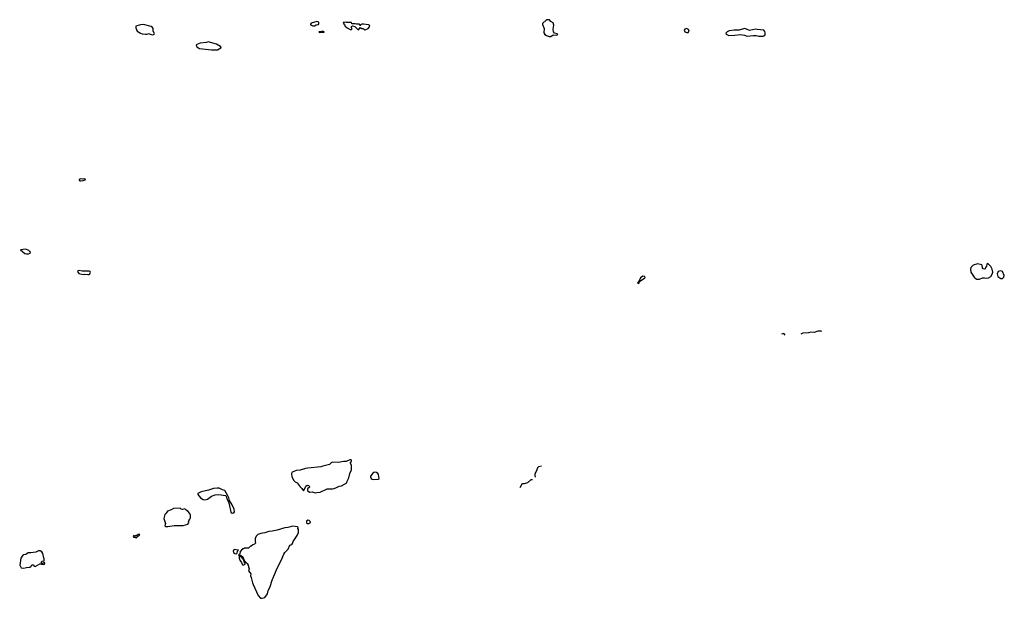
# Model space of a CAD drawing. Extents: x 2219101 to 2444320, y 201258 to 358766.
# Tile 9 of 256: x 2244796 to 2262458, y 220183 to 230563. Entities that reach past the tile are written whole.
import ezdxf

# ---------------------------------------------------------------- set-up
doc = ezdxf.new("R2010")
doc.units = 0

msp = doc.modelspace()

# ---------------------------------------------------------------- linework, layer by layer
at = {"layer": '0CON10XD'}
for points in [[(2250085, 230452), (2250115, 230468), (2250156, 230474), (2250162, 230495), (2250160, 230515), (2250147, 230527), (2250125, 230532), (2250025, 230502), (2250010, 230485), (2250012, 230472), (2250053, 230453), (2250085, 230452)], [(2250995, 230382), (2251046, 230404), (2251072, 230435), (2251077, 230457), (2251055, 230470), (2250965, 230484), (2250935, 230481), (2250912, 230468), (2250905, 230450), (2250900, 230475), (2250885, 230482), (2250835, 230480), (2250815, 230488), (2250755, 230490), (2250745, 230510), (2250665, 230510), (2250655, 230518), (2250625, 230510), (2250615, 230520), (2250600, 230505), (2250610, 230495), (2250612, 230482), (2250628, 230468), (2250630, 230455), (2250668, 230415), (2250725, 230387), (2250745, 230388), (2250758, 230395), (2250748, 230418), (2250748, 230442), (2250765, 230452), (2250808, 230438), (2250865, 230382), (2250880, 230385), (2250905, 230422), (2250935, 230402), (2250955, 230402), (2250983, 230383), (2250995, 230382)], [(2254325, 230262), (2254365, 230294), (2254424, 230284), (2254446, 230296), (2254435, 230308), (2254390, 230320), (2254373, 230345), (2254364, 230394), (2254377, 230465), (2254365, 230509), (2254325, 230531), (2254299, 230559), (2254247, 230563), (2254171, 230495), (2254173, 230475), (2254206, 230405), (2254196, 230325), (2254217, 230297), (2254245, 230278), (2254295, 230263), (2254325, 230262)], [(2247185, 230294), (2247209, 230301), (2247212, 230315), (2247192, 230355), (2247187, 230407), (2247178, 230425), (2247155, 230440), (2247015, 230474), (2246965, 230470), (2246880, 230445), (2246878, 230415), (2246905, 230358), (2246965, 230322), (2246995, 230312), (2247055, 230306), (2247085, 230306), (2247115, 230318), (2247135, 230302), (2247185, 230294)], [(2250175, 230334), (2250185, 230340), (2250255, 230340), (2250260, 230345), (2250227, 230357), (2250215, 230350), (2250163, 230347), (2250175, 230334)], [(2256765, 230332), (2256785, 230334), (2256802, 230355), (2256795, 230384), (2256755, 230404), (2256730, 230395), (2256716, 230375), (2256725, 230347), (2256765, 230332)], [(2258055, 230268), (2258135, 230269), (2258145, 230274), (2258166, 230294), (2258168, 230325), (2258165, 230348), (2258145, 230373), (2258025, 230389), (2257995, 230390), (2257885, 230369), (2257835, 230395), (2257795, 230402), (2257703, 230377), (2257615, 230376), (2257525, 230363), (2257484, 230345), (2257462, 230322), (2257471, 230301), (2257515, 230281), (2257625, 230283), (2257724, 230296), (2257795, 230286), (2257845, 230269), (2257955, 230278), (2258007, 230277), (2258055, 230268)], [(2248235, 230020), (2248345, 230024), (2248403, 230055), (2248408, 230065), (2248399, 230079), (2248326, 230126), (2248175, 230165), (2248145, 230154), (2248036, 230144), (2247974, 230116), (2247963, 230105), (2247966, 230085), (2247975, 230074), (2248023, 230043), (2248235, 230020)], [(2245875, 227673), (2245895, 227674), (2245933, 227677), (2245980, 227695), (2245955, 227710), (2245927, 227703), (2245885, 227706), (2245865, 227697), (2245864, 227685), (2245875, 227673)], [(2244915, 226360), (2244955, 226363), (2244982, 226375), (2244992, 226395), (2244958, 226425), (2244905, 226444), (2244810, 226435), (2244889, 226369), (2244915, 226360)], [(2261965, 225908), (2262015, 225910), (2262065, 225933), (2262105, 225935), (2262146, 225924), (2262175, 225931), (2262214, 225956), (2262243, 225997), (2262254, 226035), (2262242, 226085), (2262219, 226135), (2262166, 226186), (2262155, 226188), (2262145, 226179), (2262139, 226141), (2262121, 226119), (2262114, 226095), (2262105, 226086), (2262081, 226095), (2262065, 226111), (2262061, 226155), (2262055, 226167), (2261975, 226182), (2261902, 226158), (2261858, 226115), (2261853, 226085), (2261860, 226035), (2261918, 225945), (2261936, 225925), (2261965, 225908)], [(2246015, 225989), (2246035, 225992), (2246054, 226006), (2246064, 226034), (2246060, 226045), (2246043, 226053), (2245915, 226051), (2245865, 226061), (2245838, 226055), (2245833, 226047), (2245855, 226012), (2245910, 225995), (2245945, 225990), (2245965, 225997), (2246015, 225989)], [(2255895, 225832), (2255905, 225838), (2255916, 225864), (2255937, 225883), (2256006, 225925), (2256014, 225935), (2256007, 225955), (2255975, 225960), (2255932, 225935), (2255900, 225865), (2255885, 225850), (2255880, 225835), (2255895, 225832)], [(2262395, 225918), (2262425, 225923), (2262447, 225945), (2262458, 225975), (2262427, 226047), (2262395, 226057), (2262346, 226044), (2262330, 226005), (2262342, 225955), (2262395, 225918)], [(2258526, 224905), (2258505, 224936), (2258459, 224919)], [(2259182, 224972), (2259175, 224976), (2259115, 224978), (2259047, 224953), (2258985, 224957), (2258945, 224946), (2258845, 224937), (2258810, 224922)], [(2250095, 222074), (2250125, 222083), (2250185, 222088), (2250313, 222147), (2250406, 222146), (2250435, 222151), (2250535, 222195), (2250568, 222202), (2250663, 222255), (2250668, 222285), (2250701, 222345), (2250718, 222425), (2250748, 222485), (2250747, 222565), (2250730, 222605), (2250730, 222625), (2250745, 222640), (2250750, 222655), (2250740, 222665), (2250715, 222667), (2250655, 222635), (2250605, 222635), (2250515, 222621), (2250405, 222624), (2250384, 222616), (2250356, 222585), (2250235, 222555), (2250195, 222540), (2249965, 222518), (2249925, 222513), (2249825, 222482), (2249755, 222473), (2249700, 222455), (2249685, 222444), (2249674, 222425), (2249679, 222365), (2249714, 222294), (2249735, 222273), (2249776, 222256), (2249824, 222184), (2249857, 222155), (2249885, 222112), (2249905, 222140), (2249929, 222195), (2249955, 222214), (2249985, 222204), (2249996, 222185), (2249994, 222175), (2249961, 222145), (2249957, 222115), (2249995, 222087), (2250045, 222092), (2250095, 222074)], [(2254154, 222554), (2254105, 222540), (2254084, 222526), (2254065, 222470), (2254034, 222415), (2254034, 222385), (2254041, 222358)], [(2251145, 222316), (2251225, 222323), (2251246, 222335), (2251233, 222403), (2251219, 222425), (2251199, 222439), (2251166, 222444), (2251151, 222439), (2251133, 222427), (2251091, 222375), (2251089, 222365), (2251102, 222335), (2251121, 222321), (2251145, 222316)], [(2253995, 222311), (2253965, 222307), (2253904, 222255), (2253847, 222235), (2253815, 222236), (2253801, 222229), (2253765, 222166)], [(2248605, 221711), (2248635, 221714), (2248649, 221735), (2248641, 221785), (2248610, 221860), (2248557, 221937), (2248548, 221985), (2248526, 222036), (2248475, 222116), (2248435, 222127), (2248375, 222159), (2248335, 222160), (2248275, 222151), (2248185, 222124), (2248051, 222095), (2247992, 222065), (2247993, 222043), (2248037, 221985), (2248085, 221958), (2248115, 221951), (2248165, 221959), (2248235, 222016), (2248305, 222042), (2248365, 222048), (2248486, 222026), (2248497, 222017), (2248515, 221956), (2248542, 221912), (2248555, 221875), (2248586, 221727), (2248605, 221711)], [(2247455, 221474), (2247565, 221489), (2247728, 221492), (2247771, 221499), (2247813, 221515), (2247830, 221535), (2247823, 221555), (2247828, 221575), (2247849, 221601), (2247859, 221625), (2247858, 221675), (2247848, 221705), (2247809, 221749), (2247780, 221765), (2247757, 221787), (2247715, 221778), (2247695, 221780), (2247675, 221798), (2247554, 221796), (2247515, 221772), (2247450, 221745), (2247425, 221710), (2247398, 221685), (2247383, 221615), (2247412, 221525), (2247398, 221485), (2247414, 221474), (2247455, 221474)], [(2249985, 221524), (2250004, 221536), (2250010, 221555), (2249991, 221581), (2249965, 221587), (2249941, 221565), (2249941, 221535), (2249955, 221524), (2249985, 221524)], [(2246885, 221270), (2246895, 221273), (2246910, 221290), (2246950, 221315), (2246936, 221336), (2246914, 221326), (2246905, 221312), (2246885, 221312), (2246865, 221300), (2246845, 221308), (2246830, 221295), (2246835, 221280), (2246865, 221280), (2246885, 221270)], [(2249145, 220183), (2249195, 220198), (2249239, 220261), (2249255, 220323), (2249281, 220379), (2249328, 220525), (2249342, 220548), (2249413, 220725), (2249487, 220863), (2249535, 220976), (2249553, 221005), (2249613, 221065), (2249644, 221136), (2249675, 221148), (2249692, 221165), (2249704, 221205), (2249771, 221309), (2249794, 221365), (2249798, 221415), (2249784, 221434), (2249790, 221455), (2249782, 221465), (2249696, 221476), (2249605, 221455), (2249554, 221446), (2249415, 221405), (2249325, 221385), (2249265, 221380), (2249195, 221358), (2249122, 221348), (2249069, 221325), (2249042, 221305), (2249020, 221265), (2249018, 221205), (2249028, 221175), (2249010, 221155), (2248980, 221145), (2248945, 221120), (2248935, 221120), (2248910, 221095), (2248905, 221080), (2248825, 221080), (2248815, 221070), (2248795, 221070), (2248748, 221025), (2248747, 220983), (2248722, 220955), (2248730, 220945), (2248730, 220905), (2248744, 220865), (2248777, 220825), (2248784, 220794), (2248794, 220784), (2248818, 220782), (2248842, 220795), (2248842, 220815), (2248822, 220835), (2248808, 220878), (2248795, 220890), (2248788, 220908), (2248752, 220932), (2248750, 220955), (2248755, 220960), (2248800, 220925), (2248822, 220862), (2248875, 220810), (2248896, 220776), (2248900, 220745), (2248912, 220715), (2248903, 220675), (2248942, 220625), (2248937, 220585), (2248948, 220558), (2248970, 220460), (2248985, 220433), (2249073, 220233), (2249118, 220185), (2249145, 220183)], [(2244865, 220724), (2244915, 220735), (2244975, 220740), (2245000, 220760), (2245015, 220786), (2245036, 220786), (2245055, 220761), (2245075, 220756), (2245155, 220800), (2245215, 220790), (2245238, 220795), (2245247, 220805), (2245247, 220815), (2245235, 220830), (2245212, 220808), (2245187, 220807), (2245180, 220815), (2245195, 220847), (2245232, 220855), (2245235, 220885), (2245213, 220985), (2245193, 221015), (2245165, 221033), (2245135, 221033), (2245085, 221014), (2244995, 220999), (2244945, 220999), (2244905, 220969), (2244865, 220964), (2244850, 220955), (2244816, 220905), (2244796, 220776), (2244821, 220731), (2244865, 220724)], [(2248685, 220983), (2248699, 220991), (2248704, 221026), (2248718, 221048), (2248641, 221059), (2248627, 221035), (2248633, 221003), (2248655, 220987), (2248685, 220983)]]:
    msp.add_lwpolyline(points, dxfattribs=at)

doc.saveas('drawing.dxf')
